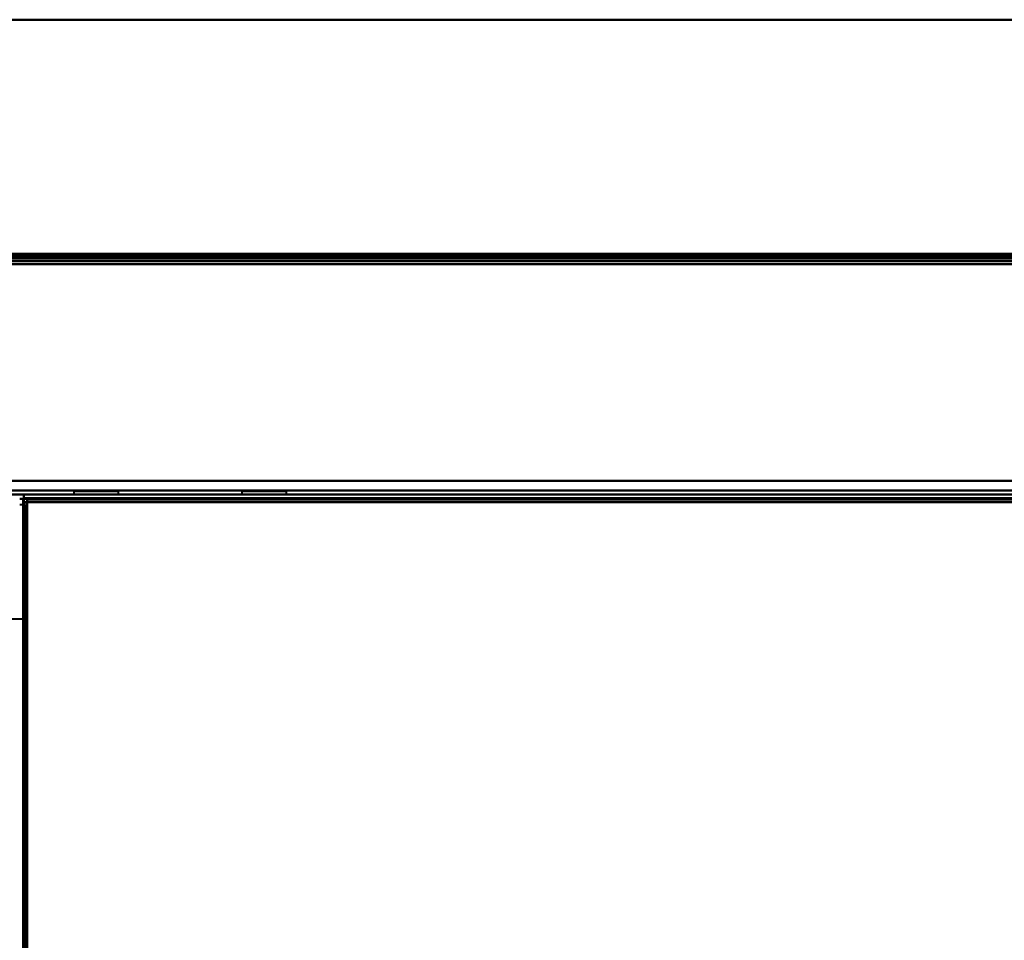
# Model space of a CAD drawing. Header units: millimetres. Extents: x -1352 to 2139, y -120 to 1171.
# Tile 34 of 78: x -655 to -512, y 999 to 1132. Entities that reach past the tile are written whole.
import ezdxf

# ---------------------------------------------------------------- set-up
doc = ezdxf.new("R2010")
doc.units = ezdxf.units.MM
doc.layers.add('A-GENM', color=13, linetype='Continuous', lineweight=40)
doc.layers.add('G-IMPT', color=8, linetype='Continuous', lineweight=40)

# ---------------------------------------------------------------- blocks, each defined once
blk = doc.blocks.new('Nexa Toit - 1000-768948-Avant')
at = {"layer": 'A-GENM'}
for p, q in [((705, 1132.37), (-705, 1132.37)), ((-705, 1132.37), (705, 1132.37)), ((705, 1098.37), (-705, 1098.37)), ((-705, 1098.37), (705, 1098.37))]:
    blk.add_line(p, q, dxfattribs=at)
blk = doc.blocks.new('Maintenance r21 - Maintenance r21-769076-Avant')
at = {"layer": 'A-GENM'}
for p, q in [((690, 1098), (-690, 1098)), ((-690, 1098), (690, 1098))]:
    blk.add_line(p, q, dxfattribs=at)
blk = doc.blocks.new('NEXA 1500 CALQUES_dwg-769064-Avant')
at = {"layer": 'G-IMPT'}
for p, q in [((689.4, 1098.37), (-689.4, 1098.37)), ((-175.6, 1098.37), (-689.4, 1098.37)), ((-688.9, 1063.37), (688.9, 1063.37)), ((-654.4, 1063.37), (-654.4, 1062.77)), ((-654.4, 1062.77), (-654.4, 1063.37)), ((653.9, 1062.87), (-653.9, 1062.87)), ((-653.9, 1062.87), (-653.9, 1062.27)), ((-653.9, 1062.27), (-653.9, 1062.87)), ((-647.15, 1063.87), (-647.15, 1063.37)), ((-647.15, 1063.87), (-643.9, 1063.87)), ((-643.9, 1063.87), (-647.15, 1063.87)), ((-647.15, 1063.37), (-643.9, 1063.37)), ((-640.65, 1063.37), (-647.15, 1063.37)), ((-640.65, 1063.37), (-647.15, 1063.37)), ((-643.9, 1063.87), (-640.65, 1063.87)), ((-640.65, 1063.87), (-643.9, 1063.87)), ((-643.9, 1063.37), (-640.65, 1063.37)), ((-643.9, 1063.37), (-640.65, 1063.37)), ((-640.65, 1063.37), (-640.65, 1063.87)), ((-622.75, 1063.87), (-622.75, 1063.37)), ((-622.75, 1063.87), (-619.5, 1063.87)), ((-619.5, 1063.87), (-622.75, 1063.87)), ((-622.75, 1063.37), (-619.5, 1063.37)), ((-616.25, 1063.37), (-622.75, 1063.37)), ((-616.25, 1063.37), (-622.75, 1063.37)), ((-619.5, 1063.87), (-616.25, 1063.87)), ((-616.25, 1063.87), (-619.5, 1063.87)), ((-619.5, 1063.37), (-616.25, 1063.37)), ((-619.5, 1063.37), (-616.25, 1063.37)), ((-616.25, 1063.37), (-616.25, 1063.87)), ((-654.4, 1062.77), (-655, 1062.77)), ((-655, 1062.77), (-654.4, 1062.77)), ((-654.3, 1061.87), (-655, 1061.87)), ((-654.5, 1062.27), (-654.5, 129.47)), ((-653.9, 1062.27), (-654.5, 1062.27)), ((-654.5, 1062.27), (-653.9, 1062.27)), ((-654.3, 868.37), (-654.3, 1061.87)), ((-654.3, 1061.87), (-654.3, 868.37)), ((-654.3, 1045.25), (-661.99, 1045.25)), ((-654.3, 868.37), (-654.3, 1045.25)), ((-654.3, 1045.25), (-654.3, 691.5)), ((-654.3, 1045.25), (-654.3, 691.5))]:
    blk.add_line(p, q, dxfattribs=at)
at = {"layer": 'G-IMPT', "flags": 128}
for points in [[(-689.4, 1098.37), (-344.7, 1098.37), (0, 1098.37), (344.7, 1098.37), (689.4, 1098.37)], [(689.4, 1098.37), (344.7, 1098.37), (0, 1098.37), (-344.7, 1098.37), (-689.4, 1098.37)], [(689.4, 1098.37), (344.7, 1098.37), (0, 1098.37), (-344.7, 1098.37), (-689.4, 1098.37)], [(-689.4, 1098.37), (-344.7, 1098.37), (0, 1098.37), (344.7, 1098.37), (689.4, 1098.37)], [(-689.4, 1098.37), (-560.95, 1098.37), (-432.5, 1098.37), (-304.05, 1098.37), (-175.6, 1098.37)], [(-689.4, 1098.37), (-560.95, 1098.37), (-432.5, 1098.37), (-304.05, 1098.37), (-175.6, 1098.37)], [(-175.6, 1098.37), (-304.05, 1098.37), (-432.5, 1098.37), (-560.95, 1098.37), (-689.4, 1098.37)], [(-175.6, 1098.37), (-304.05, 1098.37), (-432.5, 1098.37), (-560.95, 1098.37), (-689.4, 1098.37)], [(689.4, 1097.87), (344.7, 1097.87), (0, 1097.87), (-344.7, 1097.87), (-689.4, 1097.87)], [(-689.4, 1097.87), (-344.7, 1097.87), (0, 1097.87), (344.7, 1097.87), (689.4, 1097.87)], [(-175.6, 1097.87), (-304.05, 1097.87), (-432.5, 1097.87), (-560.95, 1097.87), (-689.4, 1097.87)], [(-689.4, 1097.77), (-344.7, 1097.77), (0, 1097.77), (344.7, 1097.77), (689.4, 1097.77)], [(689.4, 1097.77), (344.7, 1097.77), (0, 1097.77), (-344.7, 1097.77), (-689.4, 1097.77)], [(689.4, 1097.77), (344.7, 1097.77), (0, 1097.77), (-344.7, 1097.77), (-689.4, 1097.77)], [(-689.4, 1097.77), (-344.7, 1097.77), (0, 1097.77), (344.7, 1097.77), (689.4, 1097.77)], [(-689.4, 1097.77), (-560.95, 1097.77), (-432.5, 1097.77), (-304.05, 1097.77), (-175.6, 1097.77)], [(-689.4, 1097.77), (-560.95, 1097.77), (-432.5, 1097.77), (-304.05, 1097.77), (-175.6, 1097.77)], [(-689.4, 1097.77), (-344.7, 1097.77), (0, 1097.77), (344.7, 1097.77), (689.4, 1097.77)], [(689.4, 1097.77), (344.7, 1097.77), (0, 1097.77), (-344.7, 1097.77), (-689.4, 1097.77)], [(-175.6, 1097.77), (-304.05, 1097.77), (-432.5, 1097.77), (-560.95, 1097.77), (-689.4, 1097.77)], [(-689, 1097.87), (-344.5, 1097.87), (0, 1097.87), (344.5, 1097.87), (689, 1097.87)], [(689, 1097.87), (344.5, 1097.87), (0, 1097.87), (-344.5, 1097.87), (-689, 1097.87)], [(689, 1097.87), (344.5, 1097.87), (0, 1097.87), (-344.5, 1097.87), (-689, 1097.87)], [(-689, 1097.87), (-344.5, 1097.87), (0, 1097.87), (344.5, 1097.87), (689, 1097.87)], [(-688.9, 1097.87), (-560.7, 1097.87), (-432.5, 1097.87), (-304.3, 1097.87), (-176.1, 1097.87)], [(-176.1, 1097.87), (-304.3, 1097.87), (-432.5, 1097.87), (-560.7, 1097.87), (-688.9, 1097.87)], [(-688.9, 1097.87), (-560.7, 1097.87), (-432.5, 1097.87), (-304.3, 1097.87), (-176.1, 1097.87)], [(-176.1, 1097.87), (-304.3, 1097.87), (-432.5, 1097.87), (-560.7, 1097.87), (-688.9, 1097.87)], [(-688.9, 1097.87), (-560.7, 1097.87), (-432.5, 1097.87), (-304.3, 1097.87), (-176.1, 1097.87)], [(-176.1, 1097.87), (-304.3, 1097.87), (-432.5, 1097.87), (-560.7, 1097.87), (-688.9, 1097.87)], [(-688.9, 1097.37), (-560.7, 1097.37), (-432.5, 1097.37), (-304.3, 1097.37), (-176.1, 1097.37)], [(-176.1, 1097.37), (-304.3, 1097.37), (-432.5, 1097.37), (-560.7, 1097.37), (-688.9, 1097.37)], [(-688.9, 1097.37), (-560.7, 1097.37), (-432.5, 1097.37), (-304.3, 1097.37), (-176.1, 1097.37)], [(-176.1, 1097.27), (-304.3, 1097.27), (-432.5, 1097.27), (-560.7, 1097.27), (-688.9, 1097.27)], [(-176.1, 1097.27), (-304.3, 1097.27), (-432.5, 1097.27), (-560.7, 1097.27), (-688.9, 1097.27)], [(-688.9, 1097.27), (-560.7, 1097.27), (-432.5, 1097.27), (-304.3, 1097.27), (-176.1, 1097.27)], [(688.9, 1096.87), (344.45, 1096.87), (0, 1096.87), (-344.45, 1096.87), (-688.9, 1096.87)], [(688.9, 1096.87), (344.45, 1096.87), (0, 1096.87), (-344.45, 1096.87), (-688.9, 1096.87)], [(-688.9, 1096.87), (-344.45, 1096.87), (0, 1096.87), (344.45, 1096.87), (688.9, 1096.87)], [(-688.9, 1096.87), (-344.45, 1096.87), (0, 1096.87), (344.45, 1096.87), (688.9, 1096.87)], [(-688.9, 1096.87), (-344.45, 1096.87), (0, 1096.87), (344.45, 1096.87), (688.9, 1096.87)], [(-688.9, 1096.87), (-344.45, 1096.87), (0, 1096.87), (344.45, 1096.87), (688.9, 1096.87)], [(688.9, 1096.87), (344.45, 1096.87), (0, 1096.87), (-344.45, 1096.87), (-688.9, 1096.87)], [(688.9, 1096.87), (344.45, 1096.87), (0, 1096.87), (-344.45, 1096.87), (-688.9, 1096.87)], [(-689.4, 1065.37), (-344.7, 1065.37), (0, 1065.37), (344.7, 1065.37), (689.4, 1065.37)], [(689.4, 1065.37), (344.7, 1065.37), (0, 1065.37), (-344.7, 1065.37), (-689.4, 1065.37)], [(689.4, 1065.37), (344.7, 1065.37), (0, 1065.37), (-344.7, 1065.37), (-689.4, 1065.37)], [(-689.4, 1065.37), (-344.7, 1065.37), (0, 1065.37), (344.7, 1065.37), (689.4, 1065.37)], [(-688.9, 1065.37), (-344.45, 1065.37), (0, 1065.37), (344.45, 1065.37), (688.9, 1065.37)], [(688.9, 1065.37), (344.45, 1065.37), (0, 1065.37), (-344.45, 1065.37), (-688.9, 1065.37)], [(688.9, 1065.37), (344.45, 1065.37), (0, 1065.37), (-344.45, 1065.37), (-688.9, 1065.37)], [(-688.9, 1065.37), (-344.45, 1065.37), (0, 1065.37), (344.45, 1065.37), (688.9, 1065.37)], [(-688.9, 1063.97), (-344.45, 1063.97), (0, 1063.97), (344.45, 1063.97), (688.9, 1063.97)], [(688.9, 1063.97), (344.45, 1063.97), (0, 1063.97), (-344.45, 1063.97), (-688.9, 1063.97)], [(688.9, 1063.97), (344.45, 1063.97), (0, 1063.97), (-344.45, 1063.97), (-688.9, 1063.97)], [(-688.9, 1063.97), (-344.45, 1063.97), (0, 1063.97), (344.45, 1063.97), (688.9, 1063.97)], [(-657, 1063.37), (-328.5, 1063.37), (0, 1063.37), (328.5, 1063.37), (657, 1063.37)], [(-654.4, 1063.37), (-655.05, 1063.37), (-655.7, 1063.37), (-656.35, 1063.37), (-657, 1063.37)], [(-657, 1063.37), (-656.35, 1063.37), (-655.7, 1063.37), (-655.05, 1063.37), (-654.4, 1063.37)], [(657, 1063.37), (328.5, 1063.37), (0, 1063.37), (-328.5, 1063.37), (-657, 1063.37)], [(654.4, 1063.37), (327.2, 1063.37), (0, 1063.37), (-327.2, 1063.37), (-654.4, 1063.37)], [(-654.4, 1063.37), (-327.2, 1063.37), (0, 1063.37), (327.2, 1063.37), (654.4, 1063.37)], [(654.4, 1063.37), (327.2, 1063.37), (0, 1063.37), (-327.2, 1063.37), (-654.4, 1063.37)], [(-654.4, 1063.37), (-654.4, 1063.25), (-654.4, 1063.12), (-654.4, 1063), (-654.4, 1062.87)], [(-654.4, 1063.37), (-327.2, 1063.37), (0, 1063.37), (327.2, 1063.37), (654.4, 1063.37)], [(654.4, 1063.37), (327.2, 1063.37), (0, 1063.37), (-327.2, 1063.37), (-654.4, 1063.37)], [(-654.4, 1062.87), (-654.4, 1063), (-654.4, 1063.12), (-654.4, 1063.25), (-654.4, 1063.37)], [(-654.4, 1063.37), (-327.2, 1063.37), (0, 1063.37), (327.2, 1063.37), (654.4, 1063.37)], [(-654.4, 1062.87), (-654.27, 1062.87), (-654.15, 1062.87), (-654.03, 1062.87), (-653.9, 1062.87)], [(-654.4, 1062.82), (-654.4, 1062.83), (-654.4, 1062.85), (-654.4, 1062.86), (-654.4, 1062.87)], [(-653.9, 1062.87), (-654.03, 1062.87), (-654.15, 1062.87), (-654.27, 1062.87), (-654.4, 1062.87)], [(-654.4, 1062.87), (-327.2, 1062.87), (0, 1062.87), (327.2, 1062.87), (654.4, 1062.87)], [(-654.4, 1062.77), (-654.4, 1062.78), (-654.4, 1062.8), (-654.4, 1062.81), (-654.4, 1062.82)], [(-653.9, 1062.87), (-326.95, 1062.87), (0, 1062.87), (326.95, 1062.87), (653.9, 1062.87)], [(653.9, 1062.87), (326.95, 1062.87), (0, 1062.87), (-326.95, 1062.87), (-653.9, 1062.87)], [(-653.9, 1062.37), (-653.9, 1062.5), (-653.9, 1062.62), (-653.9, 1062.75), (-653.9, 1062.87)], [(-653.9, 1062.87), (-326.95, 1062.87), (0, 1062.87), (326.95, 1062.87), (653.9, 1062.87)], [(653.9, 1062.87), (326.95, 1062.87), (0, 1062.87), (-326.95, 1062.87), (-653.9, 1062.87)], [(-653.9, 1062.87), (-326.95, 1062.87), (0, 1062.87), (326.95, 1062.87), (653.9, 1062.87)], [(-653.9, 1062.87), (-653.9, 1062.75), (-653.9, 1062.62), (-653.9, 1062.5), (-653.9, 1062.37)], [(653.9, 1062.87), (326.95, 1062.87), (0, 1062.87), (-326.95, 1062.87), (-653.9, 1062.87)], [(-655, 1062.77), (-654.87, 1062.77), (-654.75, 1062.77), (-654.62, 1062.77), (-654.5, 1062.77)], [(-654.5, 1062.77), (-654.62, 1062.77), (-654.75, 1062.77), (-654.87, 1062.77), (-655, 1062.77)], [(-654.5, 1062.77), (-654.49, 1062.77), (-654.47, 1062.77), (-654.46, 1062.77), (-654.45, 1062.77)], [(-654.5, 128.97), (-654.5, 362.42), (-654.5, 595.87), (-654.5, 829.32), (-654.5, 1062.77)], [(-654.5, 1062.77), (-654.5, 1062.65), (-654.5, 1062.52), (-654.5, 1062.4), (-654.5, 1062.27)], [(-654.5, 1062.27), (-654.5, 1062.4), (-654.5, 1062.52), (-654.5, 1062.65), (-654.5, 1062.77)], [(-654.5, 1062.27), (-654.5, 829.07), (-654.5, 595.87), (-654.5, 362.67), (-654.5, 129.47)], [(-654.5, 129.47), (-654.5, 362.67), (-654.5, 595.87), (-654.5, 829.07), (-654.5, 1062.27)], [(-654.5, 1062.27), (-654.38, 1062.27), (-654.25, 1062.27), (-654.12, 1062.27), (-654, 1062.27)], [(-654.5, 129.47), (-654.5, 362.67), (-654.5, 595.87), (-654.5, 829.07), (-654.5, 1062.27)], [(-654.5, 1062.27), (-654.5, 829.07), (-654.5, 595.87), (-654.5, 362.67), (-654.5, 129.47)], [(-654.5, 129.47), (-654.5, 362.67), (-654.5, 595.87), (-654.5, 829.07), (-654.5, 1062.27)], [(-654, 1062.27), (-654.12, 1062.27), (-654.25, 1062.27), (-654.38, 1062.27), (-654.5, 1062.27)], [(-654.5, 1062.27), (-654.5, 829.07), (-654.5, 595.87), (-654.5, 362.67), (-654.5, 129.47)], [(-654.45, 1062.77), (-654.44, 1062.77), (-654.42, 1062.77), (-654.41, 1062.77), (-654.4, 1062.77)], [(654.4, 1062.77), (327.2, 1062.77), (0, 1062.77), (-327.2, 1062.77), (-654.4, 1062.77)], [(-654.4, 1062.77), (-654.4, 829.32), (-654.4, 595.87), (-654.4, 362.42), (-654.4, 128.97)], [(-654.4, 1062.77), (-654.4, 829.32), (-654.4, 595.87), (-654.4, 362.42), (-654.4, 128.97)], [(654.4, 1062.77), (327.2, 1062.77), (0, 1062.77), (-327.2, 1062.77), (-654.4, 1062.77)], [(-654.4, 128.97), (-654.4, 362.42), (-654.4, 595.87), (-654.4, 829.32), (-654.4, 1062.77)], [(-654.4, 1062.77), (-327.2, 1062.77), (0, 1062.77), (327.2, 1062.77), (654.4, 1062.77)], [(654, 1062.37), (327, 1062.37), (0, 1062.37), (-327, 1062.37), (-654, 1062.37)], [(-654, 1062.37), (-653.99, 1062.37), (-653.97, 1062.37), (-653.96, 1062.37), (-653.95, 1062.37)], [(-654, 129.37), (-654, 362.62), (-654, 595.87), (-654, 829.12), (-654, 1062.37)], [(-654, 1062.37), (-327, 1062.37), (0, 1062.37), (327, 1062.37), (654, 1062.37)], [(-654, 1062.32), (-654, 1062.33), (-654, 1062.35), (-654, 1062.36), (-654, 1062.37)], [(-654, 1062.37), (-654, 829.12), (-654, 595.87), (-654, 362.62), (-654, 129.37)], [(-654, 1062.27), (-654, 1062.28), (-654, 1062.3), (-654, 1062.31), (-654, 1062.32)], [(-654, 1062.27), (-654, 829.07), (-654, 595.87), (-654, 362.67), (-654, 129.47)], [(-654, 129.47), (-654, 362.67), (-654, 595.87), (-654, 829.07), (-654, 1062.27)], [(-653.95, 1062.27), (-653.96, 1062.27), (-653.97, 1062.27), (-653.99, 1062.27), (-654, 1062.27)], [(-653.95, 1062.37), (-653.94, 1062.37), (-653.92, 1062.37), (-653.91, 1062.37), (-653.9, 1062.37)], [(-653.9, 1062.27), (-653.91, 1062.27), (-653.92, 1062.27), (-653.94, 1062.27), (-653.95, 1062.27)], [(653.9, 1062.37), (326.95, 1062.37), (0, 1062.37), (-326.95, 1062.37), (-653.9, 1062.37)], [(-653.9, 1062.37), (-326.95, 1062.37), (0, 1062.37), (326.95, 1062.37), (653.9, 1062.37)], [(-653.9, 1062.37), (-653.9, 1062.36), (-653.9, 1062.35), (-653.9, 1062.33), (-653.9, 1062.32)], [(-653.9, 1062.32), (-653.9, 1062.31), (-653.9, 1062.3), (-653.9, 1062.28), (-653.9, 1062.27)], [(-653.9, 1062.27), (-326.95, 1062.27), (0, 1062.27), (326.95, 1062.27), (653.9, 1062.27)], [(-653.9, 1062.27), (-653.9, 837.05), (-653.9, 611.82), (-653.9, 386.6), (-653.9, 161.37)], [(653.9, 1062.27), (326.95, 1062.27), (0, 1062.27), (-326.95, 1062.27), (-653.9, 1062.27)], [(-653.9, 161.37), (-653.9, 386.6), (-653.9, 611.82), (-653.9, 837.05), (-653.9, 1062.27)]]:
    blk.add_lwpolyline(points, dxfattribs=at)

msp = doc.modelspace()

# ---------------------------------------------------------------- block references
at = {"layer": 'A-GENM'}
for name in ['Nexa Toit - 1000-768948-Avant', 'Maintenance r21 - Maintenance r21-769076-Avant']:
    msp.add_blockref(name, (0, 0), dxfattribs=at)
at = {"layer": 'G-IMPT'}
msp.add_blockref('NEXA 1500 CALQUES_dwg-769064-Avant', (0, 0), dxfattribs=at)

doc.saveas('drawing.dxf')
